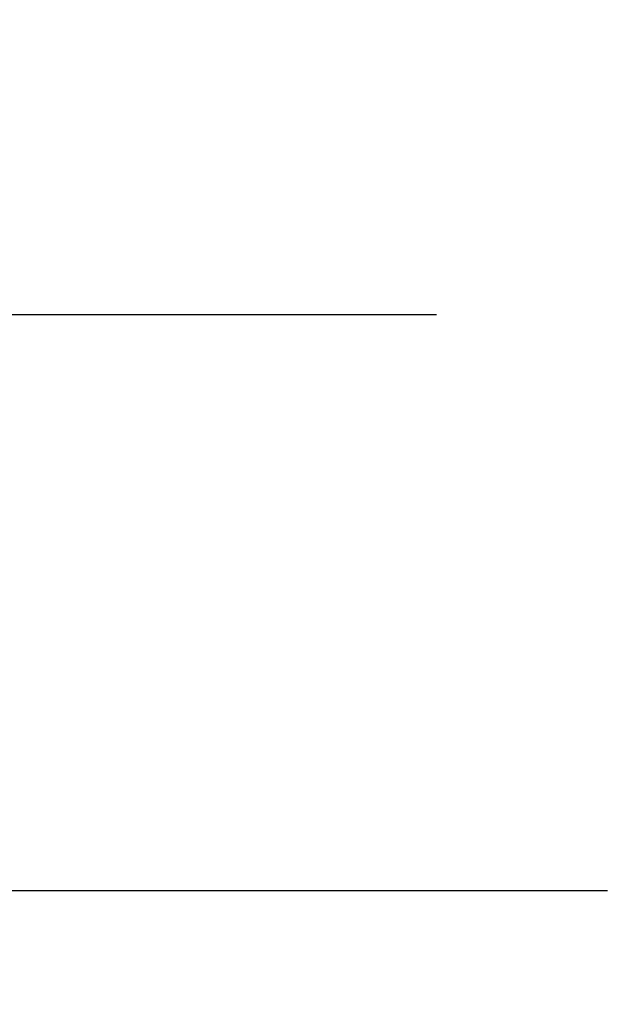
# Model space of a CAD drawing. Header units: inches. Extents: x 0.2 to 10.8, y 0.2 to 8.2.
# Tile 6 of 176: x 3.0271 to 3.127, y 1.8808 to 2.045. Entities that reach past the tile are written whole.
import ezdxf

# ---------------------------------------------------------------- set-up
doc = ezdxf.new("R2010")
doc.units = ezdxf.units.IN
doc.header["$MEASUREMENT"] = 0
doc.layers.add('DIMENSIONS', color=140, linetype='Continuous')
doc.styles.add('SLDTEXTSTYLE0', font='TXT', dxfattribs={"width": 0.7})
doc.dimstyles.new('SLDDIMSTYLE1', dxfattribs={"dimtxt": 0.084961, "dimasz": 0.13, "dimexe": 0, "dimexo": 0.0625, "dimgap": 0.02124, "dimtad": 0, "dimtih": 1, "dimtoh": 1, "dimlfac": 20, "dimrnd": 1e-09, "dimzin": 12, "dimdsep": 46, "dimtxsty": 'SLDTEXTSTYLE0', "dimsah": 1, "dimcen": 0.09, "dimadec": 0, "dimazin": 3, "dimtfac": 1, "dimtmove": 0, "dimatfit": 0, "dimfxl": 0, "dimfrac": 2, "dimtolj": 1, "dimtzin": 12, "dimarcsym": 0})

# ---------------------------------------------------------------- blocks, each defined once
blk = doc.blocks.new('_D_27')
at = {"layer": 'DIMENSIONS'}
for p, q in [((2.95384, 1.99575), (2.95384, 2.24575)), ((3.09667, 1.99575), (2.82884, 1.99575)), ((3.12516, 1.89971), (2.82884, 1.89971)), ((2.95384, 1.58943), (2.95384, 1.89971)), ((2.41548, 1.58943), (2.38695, 1.58943)), ((2.38695, 1.58943), (2.38695, 1.4544)), ((2.66795, 1.58943), (2.69648, 1.58943)), ((2.69648, 1.58943), (2.69648, 1.4544)), ((2.82114, 1.58943), (2.95384, 1.58943)), ((2.38695, 1.4544), (2.41548, 1.4544)), ((2.69648, 1.4544), (2.66795, 1.4544))]:
    blk.add_line(p, q, dxfattribs=at)
for points in [[(2.95384, 1.99575), (2.97384, 2.12575), (2.93384, 2.12575)], [(2.95384, 1.89971), (2.93384, 1.76971), (2.97384, 1.76971)]]:
    blk.add_solid(points, dxfattribs=at)
at = {"layer": 'DIMENSIONS', "char_height": 0.083333, "attachment_point": 1, "style": 'SLDTEXTSTYLE0'}
for s, insert in [('1.92', (2.41548, 1.71588)), ('48.8', (2.41548, 1.56182))]:
    blk.add_mtext(s, dxfattribs=dict(at, insert=insert))

msp = doc.modelspace()

# ---------------------------------------------------------------- dimensions: what is measured, and where the dimension line sits
at = {"layer": 'DIMENSIONS'}
dim = msp.add_linear_dim(base=(2.9538447, 1.9957451), p1=(3.1751581, 1.899712), p2=(3.1466714, 1.9957451), angle=90, dimstyle='SLDDIMSTYLE1', dxfattribs=at)
dim.commit()
dim.dimension.update_dxf_attribs({"geometry": '_D_27', "text_midpoint": (2.9538447, 1.5894328), "dimtype": 160})

doc.saveas('drawing.dxf')
